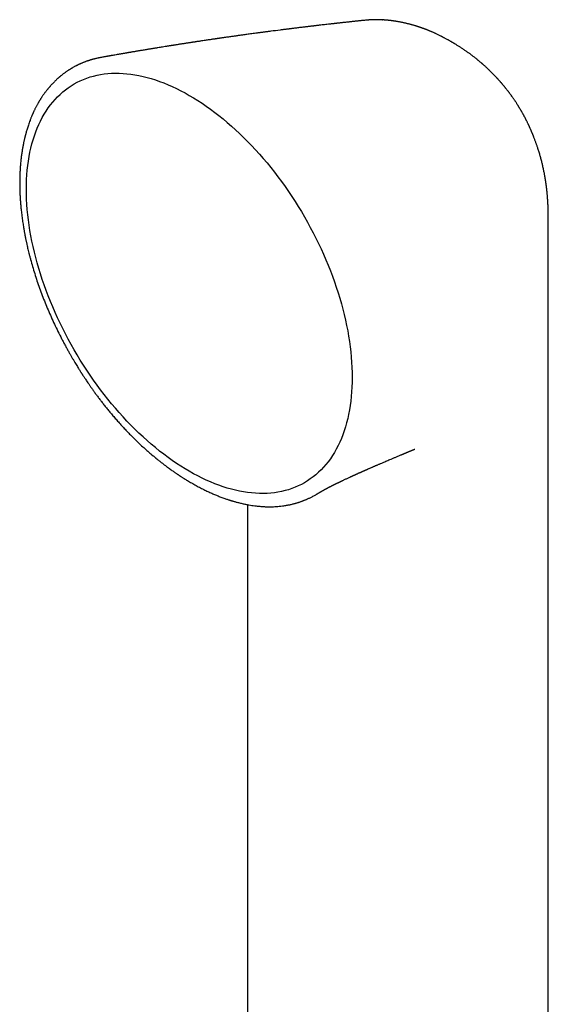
# Model space of a CAD drawing. Header units: millimetres. Extents: x 8 to 787, y 12 to 760.
# Tile 23 of 30: x 714 to 753, y 275 to 346. Entities that reach past the tile are written whole.
import ezdxf

# ---------------------------------------------------------------- set-up
doc = ezdxf.new("R2010")
doc.units = ezdxf.units.MM

msp = doc.modelspace()

# ---------------------------------------------------------------- linework, layer by layer
at = {"color": 7, "linetype": 'Continuous', "lineweight": 30}
for p, q in [((739.428, 346.347), (739.414, 346.346)), ((740.603, 346.367), (740.608, 346.367)), ((744.904, 345.153), (744.9, 345.155)), ((745.578, 344.786), (745.576, 344.787)), ((720.164, 343.639), (720.176, 343.641)), ((751.328, 338.464), (751.337, 338.445)), ((752.634, 331.778), (752.634, 331.78)), ((752.636, 320.425), (752.636, 331.778)), ((742.939, 315.18), (742.942, 315.181)), ((724.115, 314.548), (724.147, 314.521)), ((735.855, 311.932), (735.859, 311.935)), ((729.58, 311.451), (729.583, 311.45)), ((730.78, 311.151), (730.78, 256.045))]:
    msp.add_line(p, q, dxfattribs=at)
at = {"color": 7, "linetype": 'Continuous', "lineweight": 30, "flags": 128}
for points in [[(726.564, 313.567), (726.254, 313.751), (725.945, 313.944), (725.636, 314.145), (725.327, 314.356), (725.02, 314.576), (724.713, 314.804), (724.408, 315.04), (724.104, 315.286), (723.802, 315.539), (723.502, 315.8), (723.204, 316.069), (722.908, 316.346), (722.615, 316.63), (722.325, 316.922), (722.037, 317.22), (721.753, 317.526), (721.471, 317.838), (721.194, 318.156), (720.92, 318.481), (720.649, 318.812), (720.383, 319.148), (720.121, 319.49), (719.864, 319.837), (719.611, 320.19), (719.363, 320.547), (719.12, 320.909), (718.881, 321.275), (718.649, 321.645), (718.421, 322.019), (718.199, 322.396), (717.983, 322.777), (717.773, 323.161), (717.569, 323.548), (717.371, 323.937), (717.179, 324.329), (716.994, 324.722), (716.815, 325.117), (716.643, 325.514), (716.478, 325.912), (716.32, 326.311), (716.168, 326.71), (716.024, 327.11), (715.887, 327.509), (715.757, 327.909), (715.635, 328.308), (715.52, 328.707), (715.413, 329.104), (715.314, 329.5), (715.222, 329.895), (715.138, 330.287), (715.062, 330.678), (714.993, 331.066), (714.933, 331.452), (714.88, 331.834), (714.836, 332.214), (714.8, 332.59), (714.771, 332.962), (714.751, 333.331), (714.739, 333.695), (714.735, 334.055), (714.739, 334.41), (714.751, 334.761), (714.771, 335.106), (714.8, 335.446), (714.836, 335.78), (714.88, 336.108), (714.933, 336.43), (714.993, 336.746), (715.062, 337.055), (715.138, 337.358), (715.222, 337.654), (715.314, 337.942), (715.413, 338.223), (715.52, 338.497), (715.635, 338.763), (715.757, 339.021), (715.887, 339.271), (716.024, 339.512), (716.168, 339.745), (716.32, 339.97), (716.478, 340.186), (716.643, 340.393), (716.815, 340.591), (716.994, 340.78), (717.179, 340.959), (717.371, 341.13), (717.569, 341.29), (717.773, 341.441), (717.983, 341.582), (718.199, 341.714), (718.421, 341.835), (718.649, 341.947), (718.881, 342.048), (719.12, 342.139), (719.363, 342.22), (719.611, 342.291), (719.864, 342.351), (720.121, 342.401), (720.383, 342.441), (720.649, 342.47), (720.92, 342.489), (721.194, 342.497), (721.471, 342.495), (721.753, 342.482), (722.037, 342.459), (722.325, 342.426), (722.615, 342.382), (722.908, 342.327), (723.204, 342.263), (723.502, 342.188), (723.802, 342.102), (724.104, 342.007), (724.408, 341.901), (724.713, 341.786), (725.02, 341.66), (725.327, 341.525), (725.636, 341.379), (725.945, 341.224), (726.254, 341.06), (726.564, 340.886)], [(726.564, 340.886), (726.873, 340.702), (727.183, 340.509), (727.492, 340.308), (727.8, 340.097), (728.108, 339.877), (728.414, 339.649), (728.719, 339.412), (729.023, 339.167), (729.325, 338.914), (729.625, 338.653), (729.923, 338.384), (730.219, 338.107), (730.512, 337.823), (730.803, 337.531), (731.091, 337.233), (731.375, 336.927), (731.656, 336.615), (731.934, 336.297), (732.208, 335.972), (732.478, 335.641), (732.744, 335.305), (733.006, 334.963), (733.264, 334.616), (733.517, 334.263), (733.765, 333.906), (734.008, 333.544), (734.246, 333.178), (734.479, 332.808), (734.706, 332.434), (734.928, 332.056), (735.144, 331.676), (735.354, 331.292), (735.559, 330.905), (735.757, 330.516), (735.948, 330.124), (736.134, 329.731), (736.312, 329.336), (736.484, 328.939), (736.65, 328.541), (736.808, 328.142), (736.959, 327.743), (737.104, 327.343), (737.241, 326.943), (737.37, 326.544), (737.492, 326.145), (737.607, 325.746), (737.714, 325.349), (737.814, 324.953), (737.906, 324.558), (737.99, 324.166), (738.066, 323.775), (738.134, 323.387), (738.195, 323.001), (738.247, 322.619), (738.292, 322.239), (738.328, 321.863), (738.356, 321.49), (738.377, 321.122), (738.389, 320.758), (738.393, 320.398), (738.389, 320.042), (738.377, 319.692), (738.356, 319.347), (738.328, 319.007), (738.292, 318.673), (738.247, 318.345), (738.195, 318.023), (738.134, 317.707), (738.066, 317.398), (737.99, 317.095), (737.906, 316.799), (737.814, 316.511), (737.714, 316.23), (737.607, 315.956), (737.492, 315.69), (737.37, 315.432), (737.241, 315.182), (737.104, 314.941), (736.959, 314.708), (736.808, 314.483), (736.65, 314.267), (736.484, 314.06), (736.312, 313.862), (736.134, 313.673), (735.948, 313.494), (735.757, 313.323), (735.559, 313.163), (735.354, 313.012), (735.144, 312.871), (734.928, 312.739), (734.706, 312.618), (734.479, 312.506), (734.246, 312.405), (734.008, 312.314), (733.765, 312.233), (733.517, 312.162), (733.264, 312.102), (733.006, 312.052), (732.744, 312.012), (732.478, 311.983), (732.208, 311.964), (731.934, 311.956), (731.656, 311.958), (731.375, 311.971), (731.091, 311.994), (730.803, 312.027), (730.512, 312.071), (730.219, 312.126), (729.923, 312.19), (729.625, 312.265), (729.325, 312.351), (729.023, 312.446), (728.719, 312.552), (728.414, 312.667), (728.108, 312.793), (727.8, 312.928), (727.492, 313.074), (727.183, 313.229), (726.873, 313.393), (726.564, 313.567)], [(752.636, 222.93), (752.636, 267.31), (752.636, 320.425)]]:
    msp.add_lwpolyline(points, dxfattribs=at)
at = {"color": 7, "linetype": 'Continuous', "lineweight": 30}
for points, knots in [([(739.414, 346.347), (739.398, 346.346), (739.331, 346.339), (739.218, 346.327), (739.079, 346.313), (738.957, 346.3), (738.85, 346.289), (738.76, 346.279), (738.685, 346.271), (738.606, 346.263), (738.513, 346.253), (738.398, 346.241), (738.273, 346.227), (738.136, 346.213), (737.987, 346.196), (737.848, 346.181), (737.723, 346.168), (737.619, 346.156), (737.519, 346.145), (737.435, 346.136), (737.37, 346.129), (737.32, 346.123), (737.278, 346.119), (737.243, 346.115), (737.21, 346.111), (737.176, 346.107), (737.134, 346.102), (737.08, 346.096), (737.015, 346.089), (736.94, 346.081), (736.855, 346.071), (736.728, 346.057), (736.568, 346.039), (736.382, 346.017), (736.21, 345.998), (736.066, 345.981), (735.948, 345.967), (735.851, 345.956), (735.763, 345.946), (735.682, 345.936), (735.609, 345.928), (735.539, 345.919), (735.467, 345.911), (735.388, 345.901), (735.299, 345.891), (735.201, 345.879), (735.099, 345.867), (734.996, 345.855), (734.821, 345.834), (734.576, 345.804), (734.325, 345.773), (734.139, 345.75), (734.021, 345.736), (733.913, 345.722), (733.824, 345.711), (733.756, 345.703), (733.701, 345.696), (733.644, 345.689), (733.582, 345.681), (733.503, 345.671), (733.406, 345.659), (733.29, 345.644), (732.979, 345.604), (732.667, 345.564), (732.36, 345.524), (732.247, 345.51), (732.143, 345.496), (732.048, 345.483), (731.965, 345.472), (731.896, 345.463), (731.839, 345.456), (731.787, 345.449), (731.729, 345.441), (731.661, 345.432), (731.583, 345.422), (731.459, 345.405), (731.297, 345.383), (731.106, 345.358), (730.927, 345.333), (730.756, 345.31), (730.59, 345.287), (730.398, 345.261), (730.181, 345.231), (729.936, 345.197), (729.731, 345.168), (729.558, 345.143), (729.416, 345.123), (729.262, 345.101), (729.124, 345.082), (729.01, 345.065), (728.927, 345.053), (728.853, 345.042), (728.79, 345.033), (728.738, 345.026), (728.695, 345.02), (728.657, 345.014), (728.619, 345.009), (728.577, 345.002), (728.527, 344.995), (728.47, 344.987), (728.406, 344.978), (728.334, 344.967), (728.245, 344.954), (728.137, 344.938), (728.008, 344.919), (727.866, 344.898), (727.713, 344.875), (727.547, 344.851), (727.4, 344.829), (727.273, 344.81), (727.173, 344.794), (727.078, 344.78), (726.994, 344.767), (726.931, 344.758), (726.885, 344.751), (726.851, 344.746), (726.82, 344.741), (726.787, 344.736), (726.736, 344.728), (726.663, 344.717), (726.565, 344.702), (726.457, 344.685), (726.34, 344.667), (726.218, 344.649), (726.092, 344.629), (725.971, 344.61), (725.855, 344.592), (725.747, 344.575), (725.641, 344.559), (725.543, 344.543), (725.46, 344.53), (725.391, 344.519), (725.339, 344.511), (725.298, 344.505), (725.262, 344.499), (725.22, 344.492), (725.169, 344.484), (725.101, 344.473), (725.016, 344.46), (724.912, 344.443), (724.777, 344.422), (724.62, 344.396), (724.448, 344.369), (724.301, 344.345), (724.176, 344.324), (724.07, 344.307), (723.971, 344.291), (723.874, 344.275), (723.773, 344.258), (723.664, 344.241), (723.546, 344.221), (723.42, 344.2), (723.288, 344.178), (723.152, 344.156), (723.03, 344.135), (722.919, 344.117), (722.821, 344.1), (722.723, 344.084), (722.625, 344.067), (722.53, 344.051), (722.441, 344.036), (722.361, 344.022), (722.292, 344.01), (722.233, 344), (722.181, 343.992), (722.127, 343.982), (722.064, 343.972), (721.989, 343.959), (721.903, 343.944), (721.808, 343.928), (721.709, 343.911), (721.61, 343.894), (721.514, 343.877), (721.394, 343.856), (721.252, 343.831), (721.09, 343.803), (720.962, 343.781), (720.869, 343.764), (720.807, 343.753), (720.746, 343.743), (720.688, 343.732), (720.63, 343.722), (720.568, 343.711), (720.496, 343.698), (720.409, 343.683), (720.305, 343.664), (720.226, 343.65), (720.181, 343.642), (720.176, 343.641)], [0, 0, 0, 0, 0.002464, 0.010463, 0.017637, 0.023985, 0.029508, 0.034205, 0.038077, 0.041123, 0.046581, 0.052527, 0.058972, 0.066023, 0.073785, 0.082261, 0.087589, 0.093164, 0.098529, 0.103189, 0.106135, 0.108707, 0.110905, 0.112731, 0.114208, 0.115896, 0.118022, 0.120866, 0.12424, 0.128145, 0.132579, 0.137439, 0.147879, 0.157539, 0.166422, 0.174525, 0.179929, 0.184925, 0.189516, 0.193702, 0.197482, 0.200879, 0.204618, 0.208657, 0.213281, 0.218459, 0.223795, 0.229168, 0.234577, 0.251012, 0.267336, 0.27366, 0.279926, 0.285667, 0.290596, 0.293664, 0.296338, 0.299198, 0.302453, 0.306104, 0.311484, 0.317543, 0.324114, 0.359996, 0.366064, 0.372037, 0.377488, 0.382381, 0.386716, 0.390493, 0.393069, 0.395591, 0.398617, 0.402161, 0.406224, 0.410805, 0.421444, 0.431384, 0.440625, 0.449384, 0.45799, 0.466446, 0.479339, 0.491789, 0.504675, 0.511394, 0.51876, 0.526771, 0.535428, 0.540196, 0.544602, 0.548437, 0.551702, 0.554397, 0.556522, 0.558486, 0.56029, 0.562479, 0.565052, 0.568009, 0.57135, 0.575076, 0.579186, 0.585261, 0.591978, 0.59933, 0.607316, 0.615936, 0.62519, 0.630333, 0.635652, 0.640842, 0.645187, 0.648659, 0.650774, 0.652367, 0.653914, 0.655625, 0.657501, 0.661894, 0.666987, 0.672751, 0.678848, 0.685185, 0.691761, 0.698578, 0.704102, 0.709774, 0.715515, 0.720645, 0.725007, 0.728602, 0.73143, 0.733114, 0.73488, 0.737093, 0.739755, 0.742865, 0.747614, 0.753133, 0.758984, 0.768771, 0.777698, 0.785766, 0.791703, 0.797234, 0.802369, 0.80716, 0.812338, 0.818147, 0.8242, 0.830814, 0.837823, 0.844874, 0.851955, 0.857032, 0.862124, 0.867231, 0.872354, 0.877468, 0.882139, 0.886206, 0.889983, 0.893028, 0.895373, 0.898025, 0.901477, 0.905308, 0.909799, 0.914921, 0.92014, 0.925266, 0.930297, 0.935233, 0.944039, 0.952526, 0.960602, 0.963921, 0.967155, 0.970302, 0.973365, 0.976342, 0.979372, 0.98297, 0.987639, 0.993052, 0.999209, 1, 1, 1, 1]), ([(740.608, 346.368), (740.581, 346.37), (740.53, 346.373), (740.464, 346.376), (740.409, 346.378), (740.362, 346.379), (740.322, 346.38), (740.289, 346.381), (740.259, 346.382), (740.226, 346.382), (740.188, 346.382), (740.148, 346.383), (740.112, 346.383), (740.08, 346.382), (740.039, 346.382), (739.99, 346.381), (739.941, 346.38), (739.898, 346.378), (739.856, 346.377), (739.812, 346.375), (739.768, 346.373), (739.726, 346.37), (739.685, 346.368), (739.652, 346.366), (739.628, 346.364), (739.606, 346.362), (739.575, 346.36), (739.532, 346.356), (739.491, 346.353), (739.465, 346.35), (739.456, 346.349)], [0, 0, 0, 0, 0.065691, 0.123939, 0.172681, 0.213508, 0.24708, 0.275833, 0.29708, 0.32356, 0.359417, 0.398373, 0.428785, 0.452227, 0.481967, 0.536522, 0.580383, 0.610904, 0.646942, 0.69129, 0.724921, 0.763277, 0.802732, 0.832948, 0.847577, 0.864825, 0.892005, 0.929216, 0.976597, 1, 1, 1, 1]), ([(744.9, 345.155), (744.896, 345.157), (744.884, 345.163), (744.861, 345.175), (744.809, 345.201), (744.737, 345.237), (744.638, 345.286), (744.547, 345.33), (744.462, 345.37), (744.379, 345.408), (744.298, 345.445), (744.21, 345.484), (744.137, 345.515), (744.072, 345.543), (744.021, 345.564), (743.973, 345.584), (743.922, 345.605), (743.867, 345.627), (743.81, 345.649), (743.759, 345.669), (743.715, 345.686), (743.679, 345.7), (743.638, 345.715), (743.588, 345.733), (743.533, 345.753), (743.481, 345.772), (743.433, 345.789), (743.385, 345.806), (743.335, 345.823), (743.283, 345.84), (743.233, 345.857), (743.188, 345.872), (743.139, 345.888), (743.079, 345.907), (743.002, 345.931), (742.924, 345.954), (742.841, 345.979), (742.758, 346.003), (742.671, 346.027), (742.577, 346.052), (742.478, 346.078), (742.38, 346.102), (742.298, 346.121), (742.212, 346.141), (742.129, 346.159), (742.051, 346.176), (741.984, 346.19), (741.909, 346.205), (741.832, 346.219), (741.758, 346.232), (741.687, 346.245), (741.617, 346.256), (741.556, 346.266), (741.505, 346.274), (741.451, 346.282), (741.392, 346.291), (741.333, 346.299), (741.286, 346.305), (741.248, 346.309), (741.213, 346.314), (741.171, 346.319), (741.123, 346.324), (741.076, 346.329), (741.037, 346.333), (741.003, 346.337), (740.972, 346.34), (740.935, 346.343), (740.891, 346.347), (740.839, 346.352), (740.788, 346.356), (740.735, 346.36), (740.679, 346.364), (740.632, 346.367), (740.607, 346.368), (740.603, 346.369)], [0, 0, 0, 0, 0.002759, 0.009553, 0.016068, 0.040998, 0.061473, 0.086963, 0.106037, 0.122544, 0.146648, 0.165042, 0.185657, 0.199873, 0.211512, 0.222683, 0.234339, 0.248633, 0.262155, 0.275499, 0.285728, 0.293153, 0.301565, 0.31509, 0.328641, 0.341087, 0.352132, 0.363397, 0.374758, 0.387944, 0.400013, 0.410433, 0.419539, 0.434731, 0.453238, 0.473502, 0.489081, 0.511801, 0.531152, 0.549793, 0.576581, 0.600135, 0.616983, 0.633435, 0.659116, 0.673962, 0.687035, 0.704668, 0.725502, 0.73944, 0.755591, 0.77394, 0.787087, 0.797372, 0.809021, 0.824114, 0.837638, 0.848652, 0.856184, 0.863442, 0.872849, 0.884591, 0.895772, 0.9046, 0.911434, 0.918432, 0.925953, 0.9358, 0.948404, 0.960452, 0.969906, 0.983658, 0.997583, 1, 1, 1, 1]), ([(745.577, 344.787), (745.552, 344.801), (745.508, 344.826), (745.451, 344.858), (745.41, 344.882), (745.377, 344.9), (745.32, 344.932), (745.246, 344.973), (745.153, 345.023), (745.086, 345.058), (745.029, 345.088), (744.978, 345.115), (744.935, 345.137), (744.908, 345.151), (744.904, 345.153)], [0, 0, 0, 0, 0.11281, 0.19833, 0.256598, 0.299655, 0.342755, 0.513014, 0.631818, 0.755347, 0.809336, 0.883916, 0.979476, 1, 1, 1, 1]), ([(751.33, 338.465), (751.329, 338.466), (751.324, 338.479), (751.31, 338.508), (751.288, 338.558), (751.263, 338.614), (751.238, 338.668), (751.217, 338.712), (751.2, 338.748), (751.185, 338.781), (751.169, 338.815), (751.145, 338.864), (751.114, 338.927), (751.08, 338.998), (751.049, 339.06), (751.022, 339.113), (750.995, 339.166), (750.962, 339.23), (750.928, 339.295), (750.897, 339.354), (750.872, 339.4), (750.85, 339.44), (750.829, 339.48), (750.805, 339.524), (750.776, 339.575), (750.743, 339.633), (750.711, 339.69), (750.681, 339.743), (750.654, 339.79), (750.625, 339.838), (750.593, 339.893), (750.557, 339.953), (750.522, 340.011), (750.491, 340.062), (750.463, 340.107), (750.436, 340.15), (750.403, 340.203), (750.362, 340.267), (750.317, 340.337), (750.275, 340.401), (750.237, 340.458), (750.199, 340.516), (750.157, 340.578), (750.111, 340.646), (750.066, 340.71), (750.027, 340.766), (749.991, 340.816), (749.956, 340.865), (749.915, 340.921), (749.872, 340.981), (749.829, 341.039), (749.79, 341.091), (749.755, 341.137), (749.719, 341.184), (749.677, 341.238), (749.63, 341.299), (749.582, 341.36), (749.539, 341.414), (749.501, 341.461), (749.465, 341.506), (749.427, 341.552), (749.385, 341.603), (749.342, 341.654), (749.302, 341.702), (749.268, 341.742), (749.239, 341.775), (749.213, 341.806), (749.185, 341.838), (749.153, 341.875), (749.113, 341.92), (749.068, 341.97), (749.025, 342.018), (748.988, 342.059), (748.955, 342.095), (748.924, 342.129), (748.891, 342.164), (748.853, 342.205), (748.809, 342.252), (748.761, 342.302), (748.711, 342.354), (748.662, 342.405), (748.614, 342.454), (748.568, 342.5), (748.518, 342.55), (748.466, 342.601), (748.416, 342.65), (748.373, 342.692), (748.335, 342.728), (748.303, 342.758), (748.275, 342.785), (748.242, 342.816), (748.2, 342.856), (748.144, 342.908), (748.081, 342.965), (748.017, 343.023), (747.959, 343.074), (747.908, 343.12), (747.863, 343.159), (747.82, 343.196), (747.775, 343.235), (747.722, 343.28), (747.666, 343.328), (747.612, 343.373), (747.565, 343.411), (747.524, 343.445), (747.482, 343.479), (747.437, 343.516), (747.385, 343.557), (747.327, 343.603), (747.259, 343.656), (747.19, 343.709), (747.125, 343.759), (747.068, 343.802), (747.011, 343.845), (746.948, 343.892), (746.882, 343.94), (746.808, 343.993), (746.725, 344.053), (746.629, 344.12), (746.529, 344.188), (746.43, 344.256), (746.334, 344.319), (746.243, 344.379), (746.157, 344.434), (746.072, 344.488), (745.985, 344.543), (745.913, 344.587), (745.857, 344.621), (745.819, 344.644), (745.778, 344.669), (745.726, 344.699), (745.659, 344.739), (745.607, 344.769), (745.578, 344.786)], [0, 0, 0, 0, 0.000274, 0.004898, 0.011143, 0.018975, 0.026146, 0.031465, 0.035771, 0.039932, 0.043992, 0.048824, 0.058371, 0.068386, 0.075942, 0.082373, 0.08855, 0.096739, 0.106919, 0.113889, 0.119662, 0.124886, 0.129716, 0.135183, 0.142138, 0.150004, 0.158048, 0.164846, 0.170911, 0.176706, 0.184105, 0.192961, 0.200685, 0.207508, 0.213567, 0.218951, 0.225156, 0.235058, 0.244978, 0.253884, 0.261405, 0.268643, 0.277659, 0.287413, 0.296814, 0.304837, 0.310843, 0.317791, 0.325977, 0.334628, 0.343358, 0.350758, 0.356826, 0.36345, 0.371329, 0.380329, 0.390038, 0.398009, 0.40423, 0.410705, 0.417958, 0.425021, 0.433326, 0.440871, 0.446792, 0.45146, 0.45604, 0.460616, 0.46602, 0.473058, 0.481456, 0.489025, 0.495293, 0.500706, 0.505782, 0.511135, 0.517517, 0.525202, 0.533295, 0.541116, 0.55024, 0.55772, 0.564778, 0.572745, 0.582331, 0.589735, 0.597038, 0.603089, 0.607886, 0.612208, 0.616596, 0.623609, 0.63237, 0.642822, 0.652867, 0.662005, 0.669711, 0.676659, 0.682675, 0.68931, 0.69731, 0.706544, 0.714823, 0.721509, 0.727313, 0.73349, 0.739901, 0.747556, 0.756328, 0.765618, 0.777335, 0.786395, 0.79405, 0.801887, 0.811017, 0.821215, 0.829918, 0.842705, 0.856567, 0.870446, 0.884358, 0.898125, 0.910257, 0.921781, 0.933494, 0.945175, 0.957392, 0.962617, 0.967727, 0.972726, 0.979347, 0.988439, 1, 1, 1, 1]), ([(720.164, 343.639), (720.146, 343.636), (720.099, 343.627), (720.024, 343.612), (719.932, 343.593), (719.836, 343.572), (719.74, 343.548), (719.65, 343.526), (719.578, 343.506), (719.52, 343.49), (719.473, 343.476), (719.426, 343.462), (719.372, 343.446), (719.311, 343.427), (719.245, 343.405), (719.177, 343.382), (719.1, 343.355), (719.017, 343.325), (718.931, 343.292), (718.855, 343.262), (718.787, 343.234), (718.734, 343.211), (718.693, 343.193), (718.664, 343.181), (718.636, 343.168), (718.611, 343.157), (718.585, 343.145), (718.557, 343.132), (718.52, 343.115), (718.471, 343.091), (718.411, 343.062), (718.348, 343.03), (718.274, 342.991), (718.195, 342.949), (718.119, 342.906), (718.059, 342.872), (718.013, 342.844), (717.973, 342.82), (717.937, 342.799), (717.899, 342.775), (717.851, 342.745), (717.792, 342.707), (717.724, 342.662), (717.649, 342.611), (717.571, 342.556), (717.492, 342.499), (717.42, 342.445), (717.356, 342.395), (717.3, 342.351), (717.247, 342.308), (717.2, 342.27), (717.162, 342.238), (717.131, 342.211), (717.104, 342.188), (717.077, 342.164), (717.042, 342.134), (717, 342.096), (716.949, 342.05), (716.893, 341.997), (716.83, 341.938), (716.772, 341.88), (716.718, 341.826), (716.67, 341.777), (716.62, 341.724), (716.568, 341.669), (716.517, 341.613), (716.471, 341.562), (716.433, 341.519), (716.403, 341.484), (716.378, 341.455), (716.356, 341.429), (716.334, 341.403), (716.311, 341.374), (716.286, 341.344), (716.254, 341.305), (716.215, 341.256), (716.166, 341.194), (716.112, 341.122), (716.051, 341.04), (715.993, 340.96), (715.938, 340.882), (715.89, 340.811), (715.844, 340.743), (715.805, 340.682), (715.773, 340.633), (715.747, 340.591), (715.722, 340.551), (715.695, 340.507), (715.664, 340.456), (715.63, 340.399), (715.593, 340.334), (715.553, 340.264), (715.511, 340.188), (715.47, 340.113), (715.432, 340.04), (715.395, 339.969), (715.358, 339.895), (715.32, 339.819), (715.287, 339.748), (715.259, 339.688), (715.237, 339.641), (715.219, 339.6), (715.204, 339.567), (715.189, 339.533), (715.172, 339.494), (715.15, 339.444), (715.125, 339.385), (715.097, 339.317), (715.066, 339.239), (715.033, 339.156), (714.988, 339.04), (714.936, 338.898), (714.88, 338.734), (714.829, 338.58), (714.785, 338.437), (714.745, 338.301), (714.714, 338.192), (714.691, 338.107), (714.674, 338.047), (714.659, 337.986), (714.644, 337.929), (714.632, 337.88), (714.623, 337.843), (714.616, 337.814), (714.609, 337.785), (714.599, 337.745), (714.587, 337.693), (714.572, 337.628), (714.555, 337.549), (714.535, 337.456), (714.514, 337.351), (714.491, 337.237), (714.469, 337.118), (714.448, 336.995), (714.419, 336.821), (714.384, 336.59), (714.347, 336.297), (714.321, 336.049), (714.304, 335.857), (714.294, 335.733), (714.286, 335.625), (714.28, 335.534), (714.275, 335.462), (714.272, 335.407), (714.27, 335.364), (714.268, 335.325), (714.266, 335.283), (714.264, 335.235), (714.261, 335.168), (714.258, 335.079), (714.254, 334.965), (714.251, 334.817), (714.249, 334.637), (714.249, 334.425), (714.251, 334.202), (714.257, 333.966), (714.266, 333.718), (714.28, 333.46), (714.298, 333.191), (714.32, 332.91), (714.345, 332.652), (714.369, 332.42), (714.393, 332.218), (714.419, 332.013), (714.447, 331.811), (714.474, 331.621), (714.501, 331.448), (714.527, 331.29), (714.551, 331.15), (714.572, 331.026), (714.592, 330.92), (714.608, 330.83), (714.621, 330.761), (714.631, 330.71), (714.638, 330.676), (714.643, 330.651), (714.647, 330.63), (714.651, 330.606), (714.658, 330.574), (714.665, 330.536), (714.676, 330.482), (714.69, 330.412), (714.709, 330.322), (714.731, 330.221), (714.757, 330.099), (714.789, 329.955), (714.828, 329.787), (714.871, 329.603), (714.921, 329.401), (714.977, 329.182), (715.062, 328.862), (715.179, 328.443), (715.334, 327.929), (715.503, 327.408), (715.686, 326.881), (715.882, 326.348), (716.089, 325.82), (716.306, 325.296), (716.531, 324.779), (716.771, 324.257), (717.024, 323.731), (717.246, 323.292), (717.427, 322.945), (717.561, 322.695), (717.689, 322.46), (717.812, 322.239), (717.929, 322.034), (718.039, 321.842), (718.146, 321.66), (718.249, 321.488), (718.346, 321.327), (718.434, 321.182), (718.513, 321.054), (718.578, 320.951), (718.628, 320.871), (718.667, 320.811), (718.698, 320.762), (718.722, 320.724), (718.744, 320.69), (718.769, 320.651), (718.802, 320.598), (718.845, 320.532), (718.898, 320.451), (718.96, 320.357), (719.032, 320.249), (719.114, 320.126), (719.208, 319.987), (719.315, 319.831), (719.433, 319.662), (719.563, 319.478), (719.705, 319.28), (719.86, 319.069), (720.022, 318.851), (720.191, 318.629), (720.367, 318.402), (720.555, 318.166), (720.755, 317.921), (720.967, 317.668), (721.187, 317.41), (721.417, 317.149), (721.655, 316.886), (721.905, 316.617), (722.168, 316.343), (722.443, 316.065), (722.73, 315.783), (723.03, 315.498), (723.331, 315.222), (723.632, 314.955), (723.901, 314.724), (724.073, 314.582), (724.144, 314.524)], [0, 0, 0, 0, 0.001915, 0.004902, 0.008404, 0.012421, 0.016432, 0.020065, 0.023318, 0.025333, 0.027169, 0.029022, 0.031194, 0.03369, 0.036506, 0.039359, 0.042058, 0.046052, 0.049649, 0.052847, 0.055692, 0.058277, 0.059615, 0.060873, 0.06205, 0.063146, 0.064165, 0.065335, 0.066794, 0.069022, 0.071699, 0.074637, 0.077431, 0.08151, 0.085212, 0.087604, 0.089718, 0.091546, 0.09309, 0.094592, 0.096912, 0.099685, 0.102913, 0.106558, 0.110327, 0.114157, 0.118047, 0.12085, 0.123684, 0.126446, 0.128813, 0.130764, 0.132274, 0.133555, 0.134956, 0.136489, 0.138904, 0.141587, 0.144548, 0.147869, 0.151566, 0.154068, 0.156716, 0.159512, 0.162455, 0.165482, 0.168145, 0.170353, 0.172107, 0.17346, 0.17467, 0.175976, 0.177379, 0.178879, 0.180475, 0.183098, 0.186029, 0.189413, 0.193254, 0.197551, 0.200611, 0.203866, 0.207087, 0.209787, 0.21195, 0.213578, 0.215233, 0.217117, 0.219284, 0.221734, 0.224465, 0.227454, 0.230598, 0.233886, 0.236664, 0.239538, 0.242506, 0.245571, 0.24865, 0.250788, 0.25264, 0.254204, 0.255481, 0.256529, 0.258084, 0.259983, 0.262225, 0.26481, 0.267739, 0.27098, 0.274204, 0.280587, 0.286519, 0.291999, 0.297026, 0.301702, 0.306225, 0.308345, 0.31043, 0.312482, 0.3145, 0.316253, 0.317506, 0.31826, 0.319156, 0.320475, 0.322217, 0.324381, 0.327025, 0.330109, 0.333633, 0.337417, 0.341283, 0.345231, 0.349261, 0.358062, 0.367228, 0.376758, 0.381051, 0.384827, 0.388088, 0.390833, 0.393063, 0.39457, 0.395789, 0.396859, 0.398104, 0.399536, 0.401156, 0.40408, 0.407467, 0.411318, 0.41715, 0.423307, 0.429775, 0.436554, 0.443644, 0.45091, 0.458476, 0.466342, 0.474508, 0.479941, 0.485498, 0.491181, 0.496796, 0.501962, 0.506667, 0.510912, 0.514698, 0.518023, 0.520888, 0.523293, 0.525238, 0.526441, 0.527361, 0.527998, 0.528433, 0.529059, 0.529928, 0.530966, 0.532131, 0.534217, 0.536616, 0.539327, 0.542351, 0.54636, 0.550813, 0.555709, 0.561051, 0.566837, 0.573062, 0.586412, 0.599919, 0.613582, 0.627406, 0.641399, 0.655566, 0.66909, 0.682784, 0.696653, 0.710705, 0.724946, 0.732115, 0.738914, 0.745338, 0.751385, 0.757056, 0.76235, 0.767266, 0.772237, 0.776752, 0.780812, 0.784416, 0.787565, 0.789536, 0.791274, 0.792687, 0.793706, 0.794518, 0.795621, 0.797045, 0.79898, 0.801302, 0.80401, 0.807111, 0.810632, 0.814715, 0.819251, 0.824238, 0.829675, 0.835562, 0.841898, 0.848683, 0.855296, 0.862287, 0.869655, 0.877404, 0.885535, 0.894052, 0.902547, 0.911398, 0.920607, 0.930174, 0.940099, 0.95038, 0.961016, 0.972004, 0.982168, 0.99261, 1, 1, 1, 1]), ([(752.636, 331.779), (752.636, 331.809), (752.636, 331.865), (752.635, 331.94), (752.635, 332.001), (752.635, 332.056), (752.634, 332.114), (752.633, 332.177), (752.633, 332.239), (752.632, 332.298), (752.631, 332.357), (752.629, 332.419), (752.627, 332.517), (752.624, 332.648), (752.618, 332.812), (752.611, 332.977), (752.602, 333.135), (752.592, 333.299), (752.583, 333.428), (752.575, 333.531), (752.57, 333.6), (752.564, 333.669), (752.557, 333.744), (752.551, 333.809), (752.545, 333.87), (752.539, 333.923), (752.533, 333.979), (752.528, 334.03), (752.523, 334.07), (752.519, 334.106), (752.515, 334.144), (752.51, 334.184), (752.506, 334.219), (752.501, 334.252), (752.496, 334.291), (752.491, 334.335), (752.485, 334.375), (752.481, 334.411), (752.475, 334.45), (752.469, 334.498), (752.461, 334.547), (752.455, 334.592), (752.449, 334.635), (752.442, 334.679), (752.435, 334.724), (752.428, 334.764), (752.423, 334.8), (752.416, 334.84), (752.409, 334.884), (752.401, 334.929), (752.392, 334.979), (752.382, 335.039), (752.37, 335.104), (752.359, 335.165), (752.335, 335.288), (752.295, 335.489), (752.236, 335.755), (752.171, 336.026), (752.104, 336.284), (752.029, 336.551), (751.95, 336.814), (751.885, 337.019), (751.835, 337.169), (751.805, 337.256), (751.772, 337.352), (751.741, 337.439), (751.705, 337.539), (751.671, 337.63), (751.634, 337.729), (751.603, 337.807), (751.579, 337.871), (751.561, 337.915), (751.543, 337.961), (751.522, 338.012), (751.503, 338.059), (751.485, 338.103), (751.468, 338.144), (751.451, 338.186), (751.434, 338.226), (751.417, 338.264), (751.401, 338.303), (751.381, 338.348), (751.36, 338.397), (751.345, 338.431), (751.339, 338.445)], [0, 0, 0, 0, 0.013947, 0.025429, 0.034447, 0.041813, 0.050498, 0.060769, 0.0703, 0.078464, 0.086994, 0.096702, 0.106269, 0.130342, 0.154857, 0.178293, 0.202699, 0.224205, 0.249891, 0.258845, 0.268935, 0.279933, 0.289272, 0.301602, 0.308426, 0.315829, 0.324823, 0.332832, 0.338168, 0.342458, 0.348377, 0.354865, 0.359873, 0.363778, 0.369563, 0.376905, 0.382886, 0.387127, 0.392636, 0.400227, 0.407998, 0.414434, 0.420009, 0.426511, 0.43382, 0.439764, 0.444198, 0.449886, 0.457282, 0.463646, 0.469747, 0.479211, 0.490075, 0.498515, 0.506278, 0.54443, 0.5879, 0.624679, 0.665438, 0.704123, 0.745582, 0.784851, 0.797873, 0.814685, 0.825382, 0.842127, 0.855117, 0.87178, 0.884854, 0.901214, 0.90866, 0.914682, 0.921931, 0.930726, 0.938479, 0.944575, 0.951382, 0.957864, 0.964576, 0.970636, 0.976069, 0.982999, 0.992813, 1, 1, 1, 1]), ([(735.86, 311.934), (735.861, 311.934), (735.867, 311.938), (735.878, 311.945), (735.892, 311.953), (735.904, 311.961), (735.917, 311.968), (735.931, 311.977), (735.944, 311.985), (735.957, 311.992), (735.97, 312), (735.983, 312.008), (735.995, 312.015), (736.005, 312.021), (736.014, 312.026), (736.024, 312.033), (736.037, 312.041), (736.051, 312.049), (736.064, 312.056), (736.074, 312.062), (736.083, 312.068), (736.092, 312.073), (736.1, 312.078), (736.109, 312.082), (736.116, 312.087), (736.122, 312.09), (736.13, 312.095), (736.14, 312.101), (736.152, 312.108), (736.163, 312.114), (736.171, 312.119), (736.178, 312.123), (736.185, 312.127), (736.193, 312.131), (736.202, 312.137), (736.211, 312.141), (736.218, 312.146), (736.227, 312.151), (736.237, 312.156), (736.247, 312.162), (736.255, 312.167), (736.265, 312.172), (736.277, 312.179), (736.29, 312.186), (736.304, 312.194), (736.316, 312.2), (736.325, 312.205), (736.334, 312.21), (736.345, 312.217), (736.36, 312.225), (736.376, 312.234), (736.392, 312.243), (736.407, 312.251), (736.423, 312.26), (736.44, 312.269), (736.459, 312.279), (736.483, 312.292), (736.51, 312.307), (736.538, 312.322), (736.565, 312.336), (736.594, 312.351), (736.622, 312.366), (736.649, 312.381), (736.681, 312.397), (736.712, 312.413), (736.745, 312.431), (736.777, 312.447), (736.814, 312.466), (736.851, 312.485), (736.89, 312.505), (736.927, 312.524), (736.962, 312.542), (736.997, 312.559), (737.031, 312.576), (737.068, 312.595), (737.106, 312.614), (737.146, 312.633), (737.19, 312.655), (737.234, 312.677), (737.28, 312.7), (737.322, 312.72), (737.368, 312.742), (737.41, 312.763), (737.449, 312.782), (737.482, 312.797), (737.51, 312.811), (737.538, 312.824), (737.566, 312.838), (737.594, 312.851), (737.62, 312.863), (737.646, 312.876), (737.691, 312.897), (737.753, 312.927), (737.839, 312.967), (737.929, 313.009), (738.03, 313.056), (738.124, 313.1), (738.205, 313.137), (738.261, 313.163), (738.301, 313.181), (738.34, 313.199), (738.378, 313.217), (738.415, 313.234), (738.449, 313.249), (738.48, 313.263), (738.509, 313.276), (738.538, 313.289), (738.571, 313.304), (738.609, 313.321), (738.656, 313.342), (738.705, 313.365), (738.752, 313.386), (738.794, 313.405), (738.838, 313.424), (738.884, 313.445), (738.929, 313.465), (738.969, 313.483), (739.007, 313.5), (739.042, 313.516), (739.079, 313.532), (739.118, 313.55), (739.163, 313.569), (739.211, 313.591), (739.261, 313.613), (739.307, 313.633), (739.347, 313.651), (739.387, 313.668), (739.43, 313.687), (739.479, 313.709), (739.536, 313.734), (739.602, 313.763), (739.677, 313.796), (739.755, 313.83), (739.83, 313.862), (739.898, 313.892), (739.963, 313.92), (740.03, 313.949), (740.099, 313.979), (740.171, 314.01), (740.249, 314.044), (740.328, 314.078), (740.404, 314.111), (740.494, 314.149), (740.612, 314.2), (740.757, 314.262), (740.909, 314.327), (741.061, 314.391), (741.198, 314.45), (741.316, 314.499), (741.414, 314.541), (741.514, 314.583), (741.616, 314.626), (741.72, 314.67), (741.826, 314.714), (741.918, 314.753), (741.995, 314.786), (742.055, 314.811), (742.112, 314.835), (742.163, 314.856), (742.204, 314.873), (742.24, 314.888), (742.277, 314.904), (742.321, 314.922), (742.372, 314.943), (742.429, 314.967), (742.486, 314.991), (742.537, 315.012), (742.576, 315.029), (742.608, 315.042), (742.645, 315.057), (742.695, 315.078), (742.749, 315.101), (742.799, 315.121), (742.842, 315.139), (742.888, 315.158), (742.922, 315.172), (742.94, 315.18), (742.942, 315.181)], [0, 0, 0, 0, 0.000758, 0.004479, 0.007853, 0.010644, 0.01379, 0.017506, 0.020879, 0.023897, 0.027544, 0.031182, 0.034523, 0.037014, 0.038983, 0.041926, 0.045922, 0.050269, 0.053751, 0.056815, 0.05967, 0.062096, 0.065013, 0.067793, 0.070001, 0.071834, 0.074376, 0.077792, 0.082657, 0.086439, 0.089406, 0.091882, 0.093996, 0.097051, 0.10085, 0.103938, 0.106241, 0.109171, 0.112997, 0.116346, 0.119236, 0.12213, 0.125298, 0.129228, 0.133755, 0.136649, 0.138739, 0.140755, 0.14368, 0.147271, 0.152106, 0.156189, 0.159558, 0.163418, 0.168048, 0.171871, 0.17854, 0.185314, 0.190277, 0.197934, 0.204298, 0.209873, 0.216213, 0.222669, 0.230627, 0.235622, 0.243556, 0.25008, 0.258628, 0.265364, 0.272645, 0.279622, 0.285531, 0.291499, 0.298602, 0.305018, 0.311715, 0.318987, 0.32768, 0.333921, 0.341829, 0.348214, 0.355781, 0.361936, 0.366655, 0.370964, 0.374934, 0.37942, 0.383954, 0.387451, 0.391088, 0.395744, 0.407139, 0.418431, 0.432904, 0.445355, 0.459986, 0.471617, 0.477441, 0.482459, 0.487529, 0.492735, 0.497395, 0.501952, 0.505655, 0.509324, 0.512932, 0.516867, 0.521723, 0.527358, 0.534518, 0.540381, 0.544795, 0.550113, 0.55609, 0.561696, 0.566588, 0.571023, 0.575212, 0.57948, 0.584207, 0.589261, 0.595339, 0.601416, 0.606938, 0.611619, 0.615437, 0.620941, 0.626439, 0.63257, 0.640649, 0.649101, 0.658565, 0.667284, 0.67463, 0.68154, 0.689491, 0.697042, 0.704805, 0.713747, 0.722889, 0.731374, 0.738882, 0.752649, 0.770226, 0.786212, 0.802406, 0.819443, 0.830276, 0.840335, 0.850816, 0.862222, 0.872852, 0.883708, 0.895578, 0.901844, 0.908136, 0.914353, 0.919709, 0.924036, 0.9274, 0.931008, 0.935582, 0.940948, 0.946892, 0.953414, 0.958793, 0.962725, 0.965494, 0.96853, 0.974238, 0.98112, 0.985151, 0.989545, 0.994302, 0.999423, 1, 1, 1, 1]), ([(724.146, 314.519), (724.191, 314.483), (724.3, 314.393), (724.47, 314.258), (724.651, 314.117), (724.82, 313.988), (724.975, 313.873), (725.116, 313.769), (725.245, 313.677), (725.359, 313.595), (725.46, 313.525), (725.548, 313.465), (725.621, 313.414), (725.682, 313.374), (725.731, 313.34), (725.773, 313.313), (725.807, 313.29), (725.833, 313.273), (725.853, 313.26), (725.877, 313.244), (725.913, 313.22), (725.965, 313.187), (726.029, 313.145), (726.109, 313.095), (726.203, 313.035), (726.314, 312.966), (726.44, 312.89), (726.58, 312.806), (726.678, 312.749), (726.73, 312.719)], [0, 0, 0, 0, 0.052788, 0.128949, 0.199819, 0.2654, 0.32569, 0.380685, 0.430379, 0.474762, 0.513827, 0.547564, 0.575964, 0.599019, 0.617495, 0.633345, 0.646661, 0.657499, 0.662678, 0.670008, 0.685042, 0.704927, 0.729669, 0.759278, 0.796238, 0.838766, 0.886884, 0.940618, 1, 1, 1, 1]), ([(726.728, 312.719), (726.839, 312.656), (727.056, 312.533), (727.376, 312.363), (727.683, 312.208), (727.977, 312.068), (728.259, 311.941), (728.529, 311.827), (728.754, 311.737), (728.935, 311.668), (729.072, 311.618), (729.195, 311.575), (729.305, 311.537), (729.388, 311.509), (729.448, 311.49), (729.487, 311.477), (729.529, 311.464), (729.56, 311.454), (729.579, 311.448), (729.582, 311.447)], [0, 0, 0, 0, 0.115861, 0.227279, 0.334336, 0.437105, 0.535647, 0.630014, 0.720249, 0.773045, 0.821279, 0.864804, 0.903622, 0.937737, 0.952767, 0.966663, 0.979986, 0.996577, 1, 1, 1, 1]), ([(735.698, 311.84), (735.734, 311.86), (735.785, 311.888), (735.834, 311.919), (735.849, 311.929)], [0, 0, 0, 0, 0.700625, 1, 1, 1, 1]), ([(729.579, 311.451), (729.589, 311.448), (729.617, 311.439), (729.669, 311.423), (729.741, 311.402), (729.825, 311.377), (729.922, 311.35), (730.03, 311.321), (730.193, 311.278), (730.404, 311.228), (730.652, 311.174), (730.885, 311.13), (731.105, 311.093), (731.31, 311.064), (731.501, 311.041), (731.678, 311.023), (731.832, 311.011), (731.966, 311.003), (732.088, 310.997), (732.215, 310.993), (732.375, 310.99), (732.563, 310.991), (732.777, 310.999), (732.993, 311.014), (733.214, 311.035), (733.406, 311.06), (733.567, 311.086), (733.692, 311.108), (733.81, 311.131), (733.92, 311.155), (734.027, 311.18), (734.137, 311.207), (734.237, 311.234), (734.327, 311.259), (734.406, 311.283), (734.487, 311.308), (734.569, 311.335), (734.651, 311.363), (734.732, 311.392), (734.807, 311.42), (734.878, 311.448), (734.945, 311.474), (735.009, 311.5), (735.073, 311.528), (735.139, 311.557), (735.211, 311.589), (735.294, 311.628), (735.387, 311.673), (735.491, 311.726), (735.595, 311.781), (735.663, 311.82), (735.694, 311.837)], [0, 0, 0, 0, 0.004048, 0.012474, 0.023218, 0.03574, 0.05004, 0.06612, 0.083852, 0.123055, 0.160279, 0.195518, 0.228765, 0.260017, 0.289279, 0.316585, 0.34194, 0.360494, 0.378975, 0.39901, 0.420423, 0.454319, 0.48814, 0.522916, 0.558846, 0.596052, 0.617524, 0.63883, 0.658717, 0.677142, 0.695104, 0.714096, 0.734131, 0.747699, 0.761587, 0.775798, 0.79033, 0.805098, 0.818884, 0.833371, 0.845948, 0.857429, 0.870217, 0.881501, 0.893723, 0.907131, 0.922686, 0.940487, 0.960157, 0.981994, 1, 1, 1, 1])]:
    msp.add_open_spline(points, degree=3, knots=knots, dxfattribs=at)

doc.saveas('drawing.dxf')
